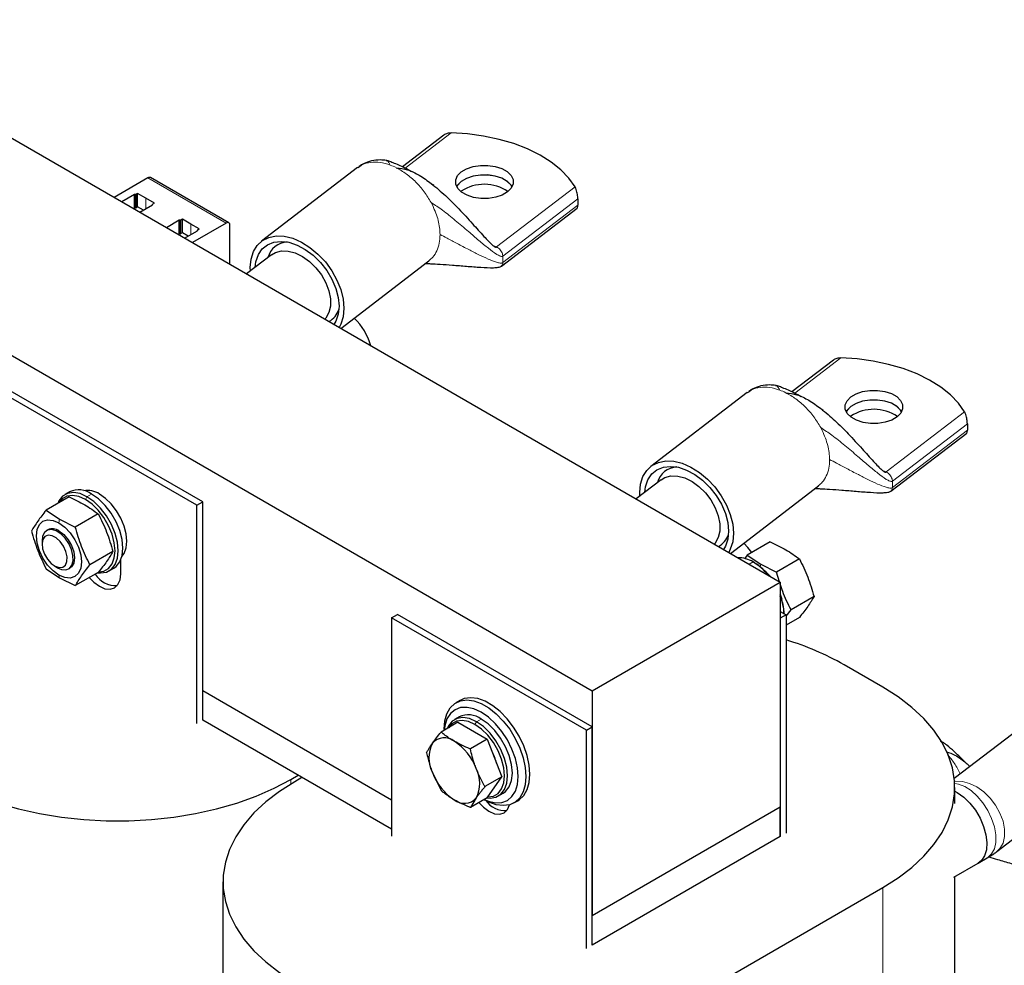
# Model space of a CAD drawing. Header units: millimetres. Extents: x 5 to 418, y 2 to 292.
# Tile 18 of 20: x 346 to 382, y 98 to 132. Entities that reach past the tile are written whole.
import ezdxf

# ---------------------------------------------------------------- set-up
doc = ezdxf.new("R2010")
doc.units = ezdxf.units.MM

msp = doc.modelspace()

# ---------------------------------------------------------------- linework, layer by layer
at = {"color": 7, "linetype": 'Continuous', "lineweight": 25}
for p, q in [((338.3818, 132.1832), (373.7371, 111.773)), ((331.5511, 128.2399), (366.9065, 107.8297)), ((361.5209, 127.9952), (360.0137, 126.8405)), ((358.3879, 126.8162), (354.8974, 124.1421)), ((358.4582, 126.8504), (358.3949, 126.8067)), ((350.7703, 126.4434), (349.5473, 125.7374)), ((353.7128, 124.8124), (350.8703, 126.4533)), ((361.1534, 126.1665), (361.1074, 126.1999)), ((350.2895, 125.8434), (349.8266, 125.5762)), ((350.3224, 125.8434), (350.2895, 125.8434)), ((350.2895, 125.3535), (350.2895, 125.8434)), ((350.4026, 125.8801), (350.3507, 125.8501)), ((350.7066, 125.7046), (350.4026, 125.8801)), ((350.4026, 125.3902), (350.4026, 125.8801)), ((362.1547, 125.96), (362.1374, 125.9463)), ((351.0107, 125.5291), (350.7066, 125.7046)), ((350.9471, 125.4637), (350.9471, 125.4828)), ((350.9588, 125.4991), (351.0107, 125.5291)), ((366.3856, 125.6885), (366.3856, 125.4544)), ((350.251, 125.3312), (350.2895, 125.3535)), ((350.3224, 125.3535), (350.2895, 125.3535)), ((350.4026, 125.3902), (350.3507, 125.3602)), ((350.6111, 125.2698), (350.4026, 125.3902)), ((350.4842, 125.1966), (350.9471, 125.4637)), ((363.609, 123.2412), (366.3632, 125.3511)), ((351.9158, 124.9045), (351.453, 124.6373)), ((351.9487, 124.9045), (351.9158, 124.9045)), ((351.9158, 124.4146), (351.9158, 124.9045)), ((352.0289, 124.9412), (351.977, 124.9113)), ((352.333, 124.7657), (352.0289, 124.9412)), ((352.0289, 124.4513), (352.0289, 124.9412)), ((352.6371, 124.5902), (352.333, 124.7657)), ((353.6129, 124.8025), (352.3899, 124.0964)), ((351.8773, 124.3924), (351.9158, 124.4146)), ((351.9487, 124.4146), (351.9158, 124.4146)), ((352.0289, 124.4513), (351.977, 124.4213)), ((352.2375, 124.3309), (352.0289, 124.4513)), ((352.1106, 124.2577), (352.5734, 124.5249)), ((352.5734, 124.5249), (352.5734, 124.5439)), ((352.5851, 124.5602), (352.6371, 124.5902)), ((353.7543, 123.3088), (353.7543, 124.7208)), ((355.2684, 123.6579), (354.3579, 122.9603)), ((357.7806, 120.9845), (360.9786, 123.4344)), ((375.663, 119.8311), (374.1558, 118.6764)), ((352.7643, 114.6873), (345.6933, 118.7694)), ((372.6004, 118.6863), (372.537, 118.6426)), ((352.5522, 114.5649), (345.4811, 118.6469)), ((372.5301, 118.6521), (369.0396, 115.978)), ((375.2955, 118.0025), (375.2496, 118.0358)), ((376.2968, 117.7959), (376.2795, 117.7822)), ((380.5277, 117.5244), (380.5277, 117.2903)), ((377.7511, 115.0771), (380.5054, 117.1871)), ((369.4105, 115.4938), (368.5, 114.7963)), ((371.9227, 112.8204), (375.1208, 115.2704)), ((347.9122, 114.8663), (347.0798, 114.3858)), ((347.9339, 115.052), (347.7642, 114.9541)), ((352.5522, 114.5649), (352.7643, 114.6873)), ((352.5522, 106.6444), (352.5522, 114.5649)), ((352.7643, 106.7669), (352.7643, 114.6873)), ((347.0798, 114.3858), (347.5724, 114.0574)), ((347.5724, 114.0574), (348.1412, 113.773)), ((348.9736, 114.2535), (348.1412, 113.773)), ((347.1459, 113.6734), (347.0988, 113.6462)), ((346.9331, 113.28), (346.9331, 113.1547)), ((373.368, 113.2335), (372.5356, 112.753)), ((349.5044, 112.8857), (348.672, 112.4051)), ((372.5356, 112.753), (372.4384, 112.6249)), ((372.5356, 112.753), (373.0283, 112.4246)), ((374.4295, 112.6207), (373.5971, 112.1402)), ((347.0798, 112.2628), (347.5724, 111.9344)), ((347.3902, 112.3628), (347.4987, 112.3002)), ((347.8988, 112.2605), (347.9458, 112.2877)), ((349.3641, 112.1827), (349.5338, 112.2807)), ((349.7945, 112.0741), (349.7945, 112.5994)), ((372.8037, 112.4746), (372.7472, 112.5073)), ((373.0283, 112.4246), (373.5971, 112.1402)), ((347.5724, 111.9344), (348.1412, 111.65)), ((348.9736, 112.1305), (348.1412, 111.65)), ((373.2361, 112.1202), (373.3641, 111.9883)), ((373.7103, 111.7884), (373.5971, 112.1402)), ((366.9065, 107.8297), (373.7371, 111.773)), ((373.7371, 111.773), (373.7371, 103.6075)), ((373.7371, 111.3428), (373.7878, 111.1644)), ((374.9602, 111.2528), (374.1278, 110.7723)), ((359.6233, 110.4828), (359.8354, 110.6053)), ((366.6943, 106.4008), (359.6233, 110.4828)), ((359.6233, 110.4828), (359.6233, 102.5624)), ((366.9065, 106.5232), (359.8354, 110.6053)), ((373.7371, 110.7114), (373.9492, 110.589)), ((373.9492, 110.589), (373.7371, 110.4665)), ((373.7371, 110.4665), (373.7371, 102.546)), ((373.9492, 110.5372), (374.1278, 110.7723)), ((373.9492, 110.589), (373.9492, 102.6685)), ((374.4295, 110.4977), (373.9492, 110.2205)), ((377.4636, 107.9629), (376.0494, 108.7793)), ((359.6233, 103.8688), (352.7643, 107.8284)), ((366.9065, 107.8297), (366.9065, 99.6643)), ((362.1089, 107.4843), (361.9675, 107.4026)), ((383.5527, 107.3297), (380.0532, 104.6488)), ((362.076, 106.888), (361.9063, 106.79)), ((359.6233, 102.8073), (352.7643, 106.7669)), ((362.0341, 106.6905), (361.4212, 106.3367)), ((362.0341, 106.6905), (363.0956, 106.0778)), ((361.5325, 106.4411), (361.5325, 106.401)), ((366.6943, 106.4008), (366.9065, 106.5232)), ((366.6943, 98.4803), (366.6943, 106.4008)), ((366.9065, 98.6028), (366.9065, 106.5232)), ((363.0956, 106.0778), (362.4826, 105.724)), ((363.0956, 106.0778), (363.6263, 104.7099)), ((355.9675, 104.6156), (356.2292, 104.7667)), ((361.1041, 104.8678), (361.4212, 104.2137)), ((381.5961, 102.0013), (385.4014, 104.9165)), ((356.3706, 104.685), (356.1089, 104.534)), ((363.6263, 104.7099), (363.0134, 104.3561)), ((363.0956, 103.9548), (363.6263, 104.7099)), ((363.5062, 104.0186), (363.6759, 104.1166)), ((380.0703, 103.7423), (380.0703, 104.3299)), ((363.0956, 103.9548), (362.4826, 103.601)), ((362.6962, 103.9486), (362.4826, 103.601)), ((362.9823, 103.8894), (363.0171, 103.8693)), ((364.0673, 103.7652), (364.2087, 103.8469)), ((373.7371, 103.6075), (366.9065, 99.6643)), ((373.7371, 102.546), (373.7371, 103.6075)), ((373.7371, 102.546), (366.9065, 98.6028)), ((380.0375, 101.0682), (380.9197, 101.5801)), ((380.9232, 101.5821), (381.2486, 101.7699)), ((353.5022, 100.901), (353.5022, 75.9148)), ((380.0703, 79.3437), (380.0703, 101.0872)), ((370.1097, 96.4516), (377.4636, 100.6969)), ((366.9065, 98.6028), (366.9065, 99.6643))]:
    msp.add_line(p, q, dxfattribs=at)
at = {"color": 7, "linetype": 'Continuous', "lineweight": 18}
for p, q in [((360.1171, 126.7927), (361.7896, 128.074)), ((350.7703, 126.4434), (353.6129, 124.8025)), ((350.3224, 125.3535), (350.3224, 125.8434)), ((350.3507, 125.3602), (350.3507, 125.8501)), ((366.2833, 126.1192), (363.4347, 123.9369)), ((350.7066, 125.325), (350.7066, 125.7046)), ((361.1171, 125.4376), (361.0595, 125.5489)), ((363.6636, 123.6032), (366.3856, 125.6885)), ((366.3856, 125.4544), (363.6636, 123.3691)), ((351.9487, 124.4146), (351.9487, 124.9045)), ((351.977, 124.4213), (351.977, 124.9113)), ((352.333, 124.3861), (352.333, 124.7657)), ((363.3151, 123.9889), (363.4347, 123.9369)), ((363.6511, 123.6849), (363.6636, 123.6032)), ((363.6636, 123.6032), (363.6636, 123.3691)), ((374.2593, 118.6286), (375.9318, 119.9099)), ((380.4254, 117.9551), (377.5768, 115.7728)), ((375.2592, 117.2735), (375.2016, 117.3848)), ((377.8057, 115.4391), (380.5277, 117.5244)), ((380.5277, 117.2903), (377.8057, 115.2051)), ((377.4572, 115.8248), (377.5768, 115.7728)), ((377.7933, 115.5208), (377.8057, 115.4391)), ((377.8057, 115.4391), (377.8057, 115.2051)), ((348.5075, 114.7769), (348.5641, 114.8749)), ((348.7338, 114.9728), (348.5641, 114.8749)), ((347.5459, 113.9278), (347.5724, 114.0574)), ((372.6061, 112.4259), (372.7472, 112.5073)), ((373.0095, 112.3329), (373.0283, 112.4246)), ((347.5459, 112.0334), (347.5724, 111.9344)), ((362.6497, 106.6128), (362.7063, 106.7108)), ((362.876, 106.8087), (362.7063, 106.7108)), ((355.9675, 104.6156), (355.9675, 104.4505)), ((377.4636, 100.6969), (377.4636, 75.7107))]:
    msp.add_line(p, q, dxfattribs=at)
at = {"color": 7, "linetype": 'Continuous', "lineweight": 25, "flags": 128}
for points in [[(366.2833, 126.1192), (366.0578, 126.4384), (365.7679, 126.7399), (365.4179, 127.0193), (365.0127, 127.2725), (364.558, 127.4961), (364.0604, 127.6868), (363.527, 127.8419), (362.9653, 127.9591), (362.3834, 128.0369), (361.7896, 128.074)], [(362.1547, 126.6622), (362.3468, 126.7751), (362.583, 126.8554), (362.8471, 126.8977), (363.1212, 126.899), (363.3866, 126.8594), (363.6252, 126.7815), (363.8207, 126.6706), (363.9598, 126.5343), (364.0331, 126.3818), (364.0354, 126.2235), (363.9668, 126.0703), (363.8318, 125.9326), (363.6397, 125.8198), (363.4035, 125.7394), (363.1394, 125.6972), (362.8653, 125.6958), (362.5999, 125.7354), (362.3614, 125.8133), (362.1659, 125.9242), (362.0267, 126.0606), (361.9535, 126.2131), (361.9511, 126.3713), (362.0197, 126.5245), (362.1547, 126.6622)], [(363.9985, 126.1223), (363.9598, 126.184), (363.8207, 126.3203), (363.6252, 126.4312), (363.3866, 126.5091), (363.1212, 126.5488), (362.8471, 126.5474), (362.583, 126.5051), (362.3468, 126.4248), (362.1547, 126.3119)], [(363.9981, 126.1214), (363.9598, 126.1823), (363.8207, 126.3187), (363.6252, 126.4296), (363.3866, 126.5075), (363.1212, 126.5471), (362.8471, 126.5457), (362.583, 126.5034), (362.3468, 126.4231), (362.1547, 126.3103)], [(362.1547, 126.3119), (362.0197, 126.1742), (361.9881, 126.1223)], [(362.1547, 126.3103), (362.0197, 126.1726), (361.9885, 126.1214)], [(354.4959, 123.0661), (354.4917, 123.1913), (354.5206, 123.4982), (354.6065, 123.7696), (354.7465, 123.996), (354.9356, 124.1698), (355.1676, 124.2851), (355.4345, 124.338), (355.7272, 124.3266), (356.0358, 124.2513), (356.3497, 124.1148), (356.6583, 123.9216), (356.951, 123.6783), (357.2179, 123.3932), (357.4499, 123.0761), (357.6391, 122.7377), (357.779, 122.3895), (357.8649, 122.0434), (357.8939, 121.7113), (357.8649, 121.4043), (357.779, 121.1329), (357.7193, 121.0198)], [(354.6739, 123.2025), (354.7006, 123.4038), (354.7872, 123.658), (354.9278, 123.8657), (355.117, 124.0192), (355.3475, 124.1123), (355.6105, 124.1416), (355.896, 124.106), (356.1928, 124.0068), (356.4896, 123.8478), (356.775, 123.6351), (357.038, 123.3769), (357.2686, 123.0832), (357.4578, 122.7652), (357.5984, 122.4351), (357.6849, 122.1056), (357.7142, 121.7894), (357.6849, 121.4987), (357.5984, 121.2445), (357.5307, 121.1287)], [(355.2684, 123.6579), (355.4069, 123.7391), (355.6242, 123.7952), (355.868, 123.7884), (356.127, 123.7192), (356.3892, 123.5906), (356.6421, 123.4088), (356.874, 123.1822), (357.0741, 122.9214), (357.2329, 122.6386), (357.3431, 122.3471), (357.3996, 122.0605), (357.3996, 121.7921), (357.3431, 121.5545), (357.2329, 121.3589), (357.1996, 121.3199)], [(380.4254, 117.9551), (380.1999, 118.2744), (379.9101, 118.5758), (379.56, 118.8552), (379.1548, 119.1085), (378.7001, 119.332), (378.2025, 119.5227), (377.6691, 119.6778), (377.1074, 119.795), (376.5256, 119.8728), (375.9318, 119.9099)], [(376.2968, 118.4981), (376.489, 118.611), (376.7251, 118.6913), (376.9893, 118.7336), (377.2634, 118.735), (377.5287, 118.6953), (377.7673, 118.6174), (377.9628, 118.5065), (378.1019, 118.3702), (378.1752, 118.2177), (378.1776, 118.0595), (378.109, 117.9063), (377.974, 117.7685), (377.7819, 117.6557), (377.5457, 117.5754), (377.2815, 117.5331), (377.0074, 117.5317), (376.7421, 117.5713), (376.5035, 117.6492), (376.308, 117.7601), (376.1689, 117.8965), (376.0956, 118.049), (376.0932, 118.2072), (376.1619, 118.3604), (376.2968, 118.4981)], [(378.1406, 117.9582), (378.1019, 118.0199), (377.9628, 118.1562), (377.7673, 118.2671), (377.5287, 118.345), (377.2634, 118.3847), (376.9893, 118.3833), (376.7251, 118.341), (376.489, 118.2607), (376.2968, 118.1478)], [(378.1402, 117.9574), (378.1019, 118.0182), (377.9628, 118.1546), (377.7673, 118.2655), (377.5287, 118.3434), (377.2634, 118.383), (376.9893, 118.3817), (376.7251, 118.3394), (376.489, 118.2591), (376.2968, 118.1462)], [(376.2968, 118.1478), (376.1619, 118.0101), (376.1302, 117.9582)], [(376.2968, 118.1462), (376.1619, 118.0085), (376.1306, 117.9574)], [(368.6381, 114.902), (368.6338, 115.0272), (368.6628, 115.3342), (368.7487, 115.6055), (368.8886, 115.8319), (369.0778, 116.0058), (369.3098, 116.1211), (369.5767, 116.1739), (369.8694, 116.1625), (370.1779, 116.0873), (370.4919, 115.9507), (370.8004, 115.7575), (371.0931, 115.5142), (371.36, 115.2292), (371.592, 114.912), (371.7812, 114.5736), (371.9211, 114.2254), (372.007, 113.8794), (372.036, 113.5472), (372.007, 113.2402), (371.9211, 112.9689), (371.8615, 112.8557)], [(368.8161, 115.0384), (368.8427, 115.2398), (368.9293, 115.4939), (369.0699, 115.7017), (369.2591, 115.8551), (369.4897, 115.9482), (369.7527, 115.9776), (370.0381, 115.9419), (370.3349, 115.8427), (370.6317, 115.6837), (370.9171, 115.471), (371.1801, 115.2128), (371.4107, 114.9191), (371.5999, 114.6011), (371.7405, 114.271), (371.8271, 113.9415), (371.8563, 113.6253), (371.8271, 113.3346), (371.7405, 113.0805), (371.6728, 112.9646)], [(369.4105, 115.4938), (369.549, 115.575), (369.7663, 115.6311), (370.0101, 115.6244), (370.2692, 115.5551), (370.5313, 115.4265), (370.7842, 115.2447), (371.0161, 115.0181), (371.2162, 114.7573), (371.3751, 114.4746), (371.4853, 114.183), (371.5417, 113.8964), (371.5417, 113.628), (371.4853, 113.3904), (371.3751, 113.1948), (371.3417, 113.1558)], [(348.5641, 114.8749), (348.3124, 114.9874), (348.0732, 115.0289), (347.8587, 114.997), (347.6796, 114.8936), (347.5448, 114.7237), (347.5009, 114.6289)], [(348.5075, 114.7769), (348.2684, 114.8838), (348.0412, 114.9232), (347.8374, 114.893), (347.6672, 114.7947), (347.5546, 114.6599)], [(349.0088, 112.1485), (349.1777, 112.1785), (349.3479, 112.2768), (349.4759, 112.4382), (349.5554, 112.6546), (349.5823, 112.9153), (349.5554, 113.207), (349.4759, 113.5152), (349.3479, 113.8245), (349.1777, 114.1192), (348.9739, 114.3848), (348.7467, 114.6077), (348.5075, 114.7769)], [(348.9508, 112.1174), (349.055, 112.1079), (349.2695, 112.1397), (349.4487, 112.2432), (349.5834, 112.4131), (349.6671, 112.6409), (349.6955, 112.9153), (349.6671, 113.2224), (349.5834, 113.5468), (349.4487, 113.8723), (349.2695, 114.1826), (349.055, 114.4621), (348.8159, 114.6968), (348.5641, 114.8749)], [(349.5338, 112.2807), (349.6184, 112.3412), (349.7532, 112.5111), (349.8368, 112.7389), (349.8652, 113.0132), (349.8368, 113.3203), (349.7532, 113.6448), (349.6184, 113.9703), (349.4392, 114.2806), (349.2247, 114.5601), (348.9856, 114.7947), (348.7338, 114.9728)], [(349.8294, 112.7077), (349.9086, 112.8188), (349.9818, 113.0181), (350.0066, 113.2582), (349.9818, 113.5269), (349.9086, 113.8107), (349.7906, 114.0956), (349.6339, 114.3671), (349.4462, 114.6116), (349.2369, 114.817), (349.0167, 114.9728)], [(347.5459, 112.0334), (347.3336, 112.1882), (347.1358, 112.397), (346.9659, 112.6456), (346.8355, 112.9171), (346.7536, 113.1928), (346.7256, 113.4541), (346.7536, 113.6831), (346.8355, 113.8642), (346.9659, 113.9852), (347.1358, 114.0376), (347.3336, 114.018), (347.5459, 113.9278)], [(347.4987, 112.3002), (347.6394, 112.2395), (347.7947, 112.2258), (347.9236, 112.2768), (348.0149, 112.3879), (348.0602, 112.5493), (348.0557, 112.7465), (348.0017, 112.9622), (347.903, 113.177), (347.7684, 113.372), (347.6098, 113.5298), (347.4414, 113.6364), (347.2781, 113.6823), (347.1344, 113.6634), (347.023, 113.5814), (346.954, 113.4436), (346.9331, 113.28)], [(347.5459, 113.9278), (347.7582, 113.7729), (347.956, 113.5641), (348.1259, 113.3155), (348.2562, 113.0441), (348.3382, 112.7683), (348.3661, 112.5071), (348.3382, 112.278), (348.2562, 112.0969), (348.1259, 111.976), (347.956, 111.9235), (347.7582, 111.9431), (347.5459, 112.0334)], [(347.0196, 112.7958), (347.1266, 112.6118), (347.2621, 112.458), (347.4116, 112.3511), (347.5587, 112.3027), (347.6876, 112.318), (347.7843, 112.3954), (347.8383, 112.5265), (347.8437, 112.697), (347.8, 112.8886), (347.7119, 113.0804), (347.589, 113.2516), (347.4445, 113.3837), (347.2942, 113.4624), (347.1542, 113.4792), (347.0399, 113.4322), (346.9635, 113.3265), (346.9334, 113.1736), (346.9528, 112.9901), (347.0196, 112.7958)], [(347.5459, 113.6338), (347.7207, 113.5009), (347.8784, 113.3171), (348.0035, 113.1003), (348.0839, 112.8719), (348.1116, 112.654), (348.0839, 112.4681), (348.0035, 112.3324), (347.9458, 112.2877)], [(372.6993, 112.8474), (372.5566, 113.0311), (372.4083, 113.1924)], [(348.6494, 111.9434), (348.8153, 111.7718), (349.0167, 111.625), (349.218, 111.5394), (349.4056, 111.5208), (349.5667, 111.5705), (349.6903, 111.6852), (349.768, 111.857), (349.7945, 112.0741)], [(377.4636, 100.6969), (378.0174, 101.0476), (378.5128, 101.4263), (378.9456, 101.8298), (379.312, 102.2546), (379.6089, 102.6971), (379.8339, 103.1536), (379.985, 103.6201), (380.0608, 104.0926), (380.0608, 104.5672), (379.985, 105.0397), (379.8339, 105.5062), (379.6089, 105.9627), (379.312, 106.4052), (378.9456, 106.83), (378.5128, 107.2335), (378.0174, 107.6122), (377.4636, 107.9629)], [(361.5325, 106.4411), (361.5577, 106.7416), (361.6327, 107.0027), (361.7549, 107.2154), (361.92, 107.3726), (362.1225, 107.4689), (362.3555, 107.501), (362.611, 107.4678), (362.8804, 107.3704), (363.1544, 107.2122), (363.4237, 106.9986), (363.6793, 106.7368), (363.9122, 106.4357), (364.1148, 106.1056), (364.2799, 105.7578), (364.402, 105.404), (364.477, 105.0564), (364.5023, 104.7267), (364.477, 104.4262), (364.402, 104.1651), (364.2799, 103.9524), (364.1148, 103.7952), (363.9122, 103.6989), (363.6793, 103.6668), (363.4237, 103.7), (363.1544, 103.7974), (363.0171, 103.8693)], [(364.2087, 103.8469), (364.2562, 103.8768), (364.4213, 104.034), (364.5434, 104.2468), (364.6184, 104.5078), (364.6437, 104.8083), (364.6184, 105.138), (364.5434, 105.4857), (364.4213, 105.8394), (364.2562, 106.1873), (364.0537, 106.5174), (363.8207, 106.8184), (363.5652, 107.0802), (363.2958, 107.2939), (363.0218, 107.4521), (362.7524, 107.5494), (362.4969, 107.5826), (362.2639, 107.5505), (362.1089, 107.4843)], [(362.9869, 103.8921), (363.1381, 103.8293), (363.3901, 103.7721), (363.6224, 103.7814), (363.826, 103.8568), (363.993, 103.9955), (364.1172, 104.192), (364.1936, 104.4389), (364.2195, 104.7267), (364.1936, 105.0443), (364.1172, 105.3794), (363.993, 105.7193), (363.826, 106.0509), (363.6224, 106.3613), (363.3901, 106.6388), (363.1381, 106.8726), (362.876, 107.0537), (362.6139, 107.1752), (362.3618, 107.2324), (362.1295, 107.2231), (361.926, 107.1477), (361.7589, 107.0091), (361.6347, 106.8125), (361.5583, 106.5656), (361.5371, 106.4036)], [(362.7063, 106.7108), (362.4545, 106.8234), (362.2154, 106.8648), (362.0009, 106.833), (361.8217, 106.7295), (361.6869, 106.5596), (361.6431, 106.4648)], [(362.6497, 106.6128), (362.4105, 106.7197), (362.1833, 106.7591), (361.9796, 106.7289), (361.8094, 106.6306), (361.6967, 106.4958)], [(363.1162, 103.9842), (363.3198, 104.0144), (363.49, 104.1127), (363.618, 104.2741), (363.6975, 104.4906), (363.7245, 104.7512), (363.6975, 105.0429), (363.618, 105.3511), (363.49, 105.6604), (363.3198, 105.9552), (363.116, 106.2207), (362.8888, 106.4436), (362.6497, 106.6128)], [(363.093, 103.9533), (363.1971, 103.9438), (363.4116, 103.9757), (363.5908, 104.0791), (363.7256, 104.249), (363.8093, 104.4768), (363.8376, 104.7512), (363.8093, 105.0583), (363.7256, 105.3827), (363.5908, 105.7082), (363.4116, 106.0185), (363.1971, 106.298), (362.958, 106.5327), (362.7063, 106.7108)], [(363.6759, 104.1166), (363.7605, 104.1771), (363.8953, 104.347), (363.979, 104.5748), (364.0073, 104.8492), (363.979, 105.1562), (363.8953, 105.4807), (363.7605, 105.8062), (363.5814, 106.1165), (363.3668, 106.396), (363.1277, 106.6307), (362.876, 106.8087)], [(343.381, 104.6156), (343.9885, 104.2959), (344.6446, 104.0099), (345.3435, 103.7601), (346.0794, 103.5486), (346.8459, 103.3771), (347.6366, 103.2473), (348.4447, 103.1601), (349.2632, 103.1163), (350.0853, 103.1163), (350.9039, 103.1601), (351.7119, 103.2473), (352.5026, 103.3771), (353.2692, 103.5486), (354.0051, 103.7601), (354.704, 104.0099), (355.36, 104.2959), (355.9675, 104.6156)], [(356.1089, 104.534), (355.5551, 104.1833), (355.0597, 103.8046), (354.627, 103.4011), (354.2605, 102.9763), (353.9636, 102.5337), (353.7386, 102.0773), (353.5875, 101.6108), (353.5117, 101.1383), (353.5117, 100.6637), (353.5875, 100.1912), (353.7386, 99.7247), (353.9636, 99.2682), (354.2605, 98.8257), (354.627, 98.4009), (355.0597, 97.9974), (355.5551, 97.6187), (356.1089, 97.268)], [(380.0703, 104.1887), (380.1633, 104.1396), (380.3968, 103.9752), (380.6192, 103.7593), (380.8198, 103.5022), (380.989, 103.2164), (381.1188, 102.9153), (381.2029, 102.6134), (381.2373, 102.3252), (381.2205, 102.0643), (381.1531, 101.8433), (381.0384, 101.6728), (380.9195, 101.58)], [(362.7916, 103.7793), (362.9575, 103.6077), (363.1588, 103.4609), (363.3601, 103.3753), (363.5477, 103.3567), (363.7088, 103.4065), (363.8324, 103.5211), (363.9101, 103.6929), (363.9117, 103.6988)]]:
    msp.add_lwpolyline(points, dxfattribs=at)
at = {"color": 7, "linetype": 'Continuous', "lineweight": 18, "flags": 128}
for points in [[(380.0624, 104.5464), (380.1031, 104.5518), (380.347, 104.5451), (380.606, 104.4758), (380.8681, 104.3473), (381.1211, 104.1654), (381.353, 103.9388), (381.553, 103.6781), (381.7119, 103.3953), (381.8221, 103.1038), (381.8785, 102.8171), (381.8785, 102.5487), (381.8221, 102.3112), (381.7119, 102.1155), (381.5957, 102.001)], [(380.0669, 104.4714), (380.2011, 104.4482), (380.4305, 104.3592), (380.6626, 104.2107), (380.8865, 104.0097), (381.0918, 103.7654), (381.269, 103.4894), (381.4096, 103.1946), (381.5072, 102.8946), (381.5572, 102.6037), (381.5572, 102.3353), (381.5072, 102.102), (381.4096, 101.9148), (381.269, 101.7823), (381.2486, 101.7699)]]:
    msp.add_lwpolyline(points, dxfattribs=at)
at = {"color": 7, "linetype": 'Continuous', "lineweight": 18}
for centre in [(358.8242, 124.8862), (372.9663, 116.7221)]:
    msp.add_arc(centre, 2.1569, 63.39435, 69.58588, dxfattribs=at)
at = {"color": 7, "linetype": 'Continuous', "lineweight": 25}
for centre, radius, start, end in [((350.8289, 126.3617), 0.1006, 65.69288, 125.61758), ((362.9917, 124.6901), 1.5209, 55.68424, 123.39072), ((350.3235, 125.9011), 0.0577, 268.8559, 298.04024), ((350.9671, 125.4808), 0.0201, 114.37466, 174.3052), ((350.3235, 125.4112), 0.0577, 268.8559, 298.04024), ((351.9499, 124.9622), 0.0577, 268.8559, 298.04024), ((353.6681, 124.7348), 0.0873, 350.78596, 129.20329), ((351.9499, 124.4723), 0.0577, 268.8559, 298.04024), ((352.5934, 124.5419), 0.0201, 114.37466, 174.3052), ((355.8755, 123.35), 0.7705, 93.21858, 164.66652), ((356.9789, 121.9061), 0.7681, 298.84669, 342.01585), ((356.6997, 119.7292), 2.2587, 16.10341, 46.09166), ((377.1339, 116.526), 1.5209, 55.68424, 123.39072), ((370.0177, 115.186), 0.7705, 93.21858, 164.66652), ((348.2672, 114.3398), 0.7864, 53.60737, 115.08217), ((348.5798, 114.3167), 0.7883, 56.3395, 99.36093), ((347.3131, 113.3227), 0.3885, 53.19918, 115.49037), ((371.121, 113.742), 0.7681, 298.84669, 342.01585), ((372.2288, 111.708), 0.9527, 57.03688, 91.72171), ((371.6435, 110.694), 2.1227, 38.95748, 58.67191), ((371.7503, 110.7457), 2.0246, 38.44852, 58.64706), ((349.6118, 112.5309), 0.8827, 211.79235, 273.28138), ((371.8537, 110.565), 2.0254, 1.35655, 21.58162), ((371.7081, 110.4833), 2.1732, 3.89764, 20.99016), ((370.9294, 99.7199), 10.4061, 60.52675, 73.12991), ((362.4094, 106.1757), 0.7864, 53.60737, 115.08217), ((362.1656, 105.3985), 1.1869, 153.43643, 206.56357), ((361.5385, 105.5578), 0.5716, 50.75183, 139.4672), ((360.8241, 104.3203), 1.9952, 20.22711, 57.36203), ((361.6308, 104.7686), 1.8551, 13.67485, 28.73651), ((362.9762, 105.5576), 1.9952, 200.22711, 237.36203), ((361.6347, 104.4794), 1.1869, 333.43643, 26.56357), ((362.2618, 104.3201), 0.5716, 230.75183, 319.4672), ((363.7513, 104.3422), 0.8583, 214.75666, 273.5523)]:
    msp.add_arc(centre, radius, start, end, dxfattribs=at)
for points, knots in [([(361.7896, 128.074), (361.7417, 128.0706), (361.6474, 128.064), (361.5532, 128.0272), (361.5226, 127.9958), (361.5214, 127.9946)], [0, 0, 0, 0, 0.4980329, 0.9800986, 1, 1, 1, 1]), ([(359.4303, 127.0768), (359.3573, 127.0849), (359.1954, 127.103), (358.9541, 127.0777), (358.7572, 127.0232), (358.6341, 126.9706), (358.528, 126.9142), (358.4753, 126.8779), (358.4505, 126.8607)], [0, 0, 0, 0, 0.2547103, 0.5650417, 0.7003942, 0.8154283, 0.9128068, 1, 1, 1, 1]), ([(360.3503, 126.6677), (360.2671, 126.7135), (360.0428, 126.837), (359.7615, 126.9599), (359.5537, 127.0389), (359.4722, 127.0668), (359.443, 127.0738), (359.431, 127.0766)], [0, 0, 0, 0, 0.2684219, 0.7234243, 0.8916097, 0.9552052, 1, 1, 1, 1]), ([(359.7901, 126.8146), (359.9291, 126.7966), (360.2339, 126.7571), (360.6551, 126.5308), (361.1136, 126.2131), (361.588, 125.7973), (362.0819, 125.3049), (362.5425, 124.8046), (362.8952, 124.4092), (363.1316, 124.1555), (363.2631, 124.0268), (363.353, 123.9523), (363.4047, 123.9306), (363.425, 123.9313), (363.4316, 123.9351), (363.4347, 123.9369)], [0, 0, 0, 0, 0.07815907, 0.17141855, 0.27918581, 0.41905409, 0.56403557, 0.72188794, 0.857226, 0.91147673, 0.95419963, 0.9837127, 0.99423032, 0.9973255, 1, 1, 1, 1]), ([(366.3856, 125.6885), (366.3849, 125.7125), (366.3834, 125.7605), (366.3719, 125.8455), (366.3538, 125.9351), (366.3263, 126.0293), (366.3007, 126.0889), (366.2852, 126.1159), (366.2833, 126.1192)], [0, 0, 0, 0, 0.1625415, 0.324504, 0.4998447, 0.7117953, 0.9647227, 1, 1, 1, 1]), ([(366.3627, 125.3517), (366.3682, 125.3582), (366.3794, 125.3716), (366.3852, 125.4155), (366.3855, 125.4476), (366.3856, 125.4544)], [0, 0, 0, 0, 0.4235618, 0.8778129, 1, 1, 1, 1]), ([(360.834, 123.342), (360.8338, 123.3407), (360.8331, 123.3378), (360.8583, 123.3363), (360.9191, 123.3345), (361.0873, 123.3297), (361.416, 123.3128), (361.8502, 123.2796), (362.3467, 123.2377), (362.8431, 123.1981), (363.2309, 123.1778), (363.4629, 123.1919), (363.5588, 123.2118), (363.5935, 123.2321), (363.609, 123.2412)], [0, 0, 0, 0, 0.0256288, 0.0601902, 0.0906159, 0.1469706, 0.2649704, 0.4126259, 0.5817156, 0.7540256, 0.9049096, 0.9610049, 0.9825905, 1, 1, 1, 1]), ([(375.9318, 119.9099), (375.8839, 119.9066), (375.7895, 119.8999), (375.6953, 119.8631), (375.6648, 119.8318), (375.6636, 119.8305)], [0, 0, 0, 0, 0.4980329, 0.9800986, 1, 1, 1, 1]), ([(373.5725, 118.9127), (373.4995, 118.9208), (373.3376, 118.9389), (373.0962, 118.9136), (372.8993, 118.8591), (372.7762, 118.8065), (372.6702, 118.7501), (372.6175, 118.7138), (372.5926, 118.6966)], [0, 0, 0, 0, 0.2547103, 0.5650417, 0.7003942, 0.8154283, 0.9128068, 1, 1, 1, 1]), ([(374.4924, 118.5036), (374.4092, 118.5494), (374.1849, 118.6729), (373.9037, 118.7959), (373.6958, 118.8748), (373.6143, 118.9027), (373.5852, 118.9097), (373.5731, 118.9126)], [0, 0, 0, 0, 0.2684219, 0.7234243, 0.8916097, 0.9552052, 1, 1, 1, 1]), ([(373.9322, 118.6506), (374.0712, 118.6325), (374.3761, 118.593), (374.7972, 118.3667), (375.2558, 118.049), (375.7301, 117.6333), (376.224, 117.1409), (376.6847, 116.6406), (377.0374, 116.2451), (377.2738, 115.9914), (377.4052, 115.8627), (377.4951, 115.7882), (377.5468, 115.7665), (377.5671, 115.7672), (377.5737, 115.771), (377.5768, 115.7728)], [0, 0, 0, 0, 0.0781591, 0.1714186, 0.2791858, 0.4190541, 0.5640356, 0.7218879, 0.857226, 0.9114767, 0.9541996, 0.9837127, 0.9942303, 0.9973255, 1, 1, 1, 1]), ([(380.5277, 117.5244), (380.527, 117.5484), (380.5255, 117.5964), (380.514, 117.6814), (380.4959, 117.771), (380.4684, 117.8652), (380.4428, 117.9248), (380.4273, 117.9518), (380.4254, 117.9551)], [0, 0, 0, 0, 0.1625415, 0.324504, 0.4998447, 0.7117953, 0.9647227, 1, 1, 1, 1]), ([(380.5048, 117.1876), (380.5103, 117.1941), (380.5216, 117.2075), (380.5273, 117.2514), (380.5277, 117.2835), (380.5277, 117.2903)], [0, 0, 0, 0, 0.4235618, 0.8778129, 1, 1, 1, 1]), ([(374.9762, 115.1779), (374.9759, 115.1766), (374.9753, 115.1737), (375.0004, 115.1723), (375.0612, 115.1704), (375.2294, 115.1656), (375.5581, 115.1488), (375.9924, 115.1155), (376.4889, 115.0736), (376.9852, 115.034), (377.373, 115.0137), (377.605, 115.0278), (377.7009, 115.0477), (377.7357, 115.0681), (377.7512, 115.0771)], [0, 0, 0, 0, 0.0256288, 0.0601902, 0.0906159, 0.1469706, 0.2649704, 0.4126259, 0.5817156, 0.7540256, 0.9049096, 0.9610049, 0.9825905, 1, 1, 1, 1]), ([(347.9122, 114.8663), (348.1085, 114.775), (348.5004, 114.5927), (348.8161, 114.3665), (348.9736, 114.2535)], [0, 0, 0, 0, 0.5008729, 1, 1, 1, 1]), ([(347.0798, 114.3858), (346.9723, 114.2489), (346.7573, 113.9752), (346.6185, 113.7455), (346.5491, 113.6306)], [0, 0, 0, 0, 0.4999949, 1, 1, 1, 1]), ([(348.9736, 114.2535), (349.0811, 114.0366), (349.2962, 113.6026), (349.435, 113.1246), (349.5044, 112.8857)], [0, 0, 0, 0, 0.4999949, 1, 1, 1, 1]), ([(348.672, 112.4051), (348.5645, 112.6221), (348.3494, 113.0561), (348.2106, 113.534), (348.1412, 113.773)], [0, 0, 0, 0, 0.4999949, 1, 1, 1, 1]), ([(346.5491, 113.6306), (346.6185, 113.3917), (346.7573, 112.9137), (346.9723, 112.4797), (347.0798, 112.2628)], [0, 0, 0, 0, 0.4999949, 1, 1, 1, 1]), ([(373.368, 113.2335), (373.5643, 113.1422), (373.9562, 112.9599), (374.2719, 112.7337), (374.4295, 112.6207)], [0, 0, 0, 0, 0.5008729, 1, 1, 1, 1]), ([(349.5044, 112.8857), (349.435, 112.7708), (349.2962, 112.5411), (349.0811, 112.2674), (348.9736, 112.1305)], [0, 0, 0, 0, 0.4999949, 1, 1, 1, 1]), ([(374.4295, 112.6207), (374.537, 112.4037), (374.752, 111.9698), (374.8908, 111.4918), (374.9602, 111.2528)], [0, 0, 0, 0, 0.4999949, 1, 1, 1, 1]), ([(348.1412, 111.65), (348.2106, 111.7649), (348.3494, 111.9946), (348.5644, 112.2683), (348.672, 112.4051)], [0, 0, 0, 0, 0.4999949, 1, 1, 1, 1]), ([(374.1278, 110.7723), (374.0175, 110.9877), (373.8648, 111.2857), (373.7648, 111.6141), (373.7371, 111.7052)], [0, 0, 0, 0, 0.7226458, 1, 1, 1, 1]), ([(374.9602, 111.2528), (374.8908, 111.138), (374.752, 110.9083), (374.537, 110.6346), (374.4295, 110.4977)], [0, 0, 0, 0, 0.4999949, 1, 1, 1, 1]), ([(361.1041, 105.9293), (361.1509, 105.9938), (361.2451, 106.1235), (361.3623, 106.2654), (361.4212, 106.3367)], [0, 0, 0, 0, 0.49778063, 1, 1, 1, 1]), ([(361.9001, 106.0005), (361.8348, 106.04), (361.7036, 106.1194), (361.5475, 106.2337), (361.4568, 106.3076), (361.4212, 106.3367)], [0, 0, 0, 0, 0.3763533, 0.7548001, 1, 1, 1, 1]), ([(360.8905, 105.5816), (360.8993, 105.5982), (360.9252, 105.647), (360.9727, 105.7293), (361.0345, 105.8283), (361.0813, 105.8963), (361.1041, 105.9293)], [0, 0, 0, 0, 0.1554145, 0.4562858, 0.7359533, 1, 1, 1, 1]), ([(362.4826, 105.724), (362.4761, 105.7266), (362.3699, 105.7691), (362.1669, 105.8555), (361.9893, 105.952), (361.9001, 106.0005)], [0, 0, 0, 0, 0.0314549, 0.5139756, 1, 1, 1, 1]), ([(379.6498, 105.9562), (379.6438, 105.959), (379.6323, 105.9643), (379.6043, 105.9749), (379.5808, 105.983), (379.5662, 105.9874), (379.5639, 105.9881)], [0, 0, 0, 0, 0.3292635, 0.6381051, 0.9444017, 1, 1, 1, 1]), ([(380.4823, 105.2126), (380.4498, 105.2454), (380.3067, 105.3894), (380.0786, 105.6025), (379.8514, 105.8041), (379.7191, 105.9099), (379.6754, 105.9409), (379.6587, 105.9515), (379.6529, 105.9545), (379.65, 105.956)], [0, 0, 0, 0, 0.12368201, 0.54349358, 0.84549302, 0.9386247, 0.97163722, 0.98603351, 1, 1, 1, 1]), ([(360.8905, 105.5816), (360.8975, 105.5512), (360.9187, 105.46), (360.9578, 105.309), (361.0106, 105.1301), (361.0602, 104.9832), (361.0931, 104.8967), (361.1041, 104.8678)], [0, 0, 0, 0, 0.1247136, 0.3743002, 0.6242131, 0.874503, 1, 1, 1, 1]), ([(362.6962, 105.0101), (362.6747, 105.0675), (362.5883, 105.2984), (362.528, 105.5414), (362.4826, 105.724)], [0, 0, 0, 0, 0.24869639, 1, 1, 1, 1]), ([(379.7672, 105.6214), (379.8716, 105.5847), (380.1343, 105.4923), (380.4124, 105.2819), (380.5767, 105.1268), (380.6217, 105.0843)], [0, 0, 0, 0, 0.3235258, 0.8147095, 1, 1, 1, 1]), ([(363.0134, 104.3561), (362.9954, 104.3876), (362.9422, 104.481), (362.8602, 104.6373), (362.7716, 104.8236), (362.7209, 104.949), (362.6962, 105.0101)], [0, 0, 0, 0, 0.151417, 0.4489443, 0.7317123, 1, 1, 1, 1]), ([(361.9001, 103.8775), (361.8348, 103.917), (361.7036, 103.9964), (361.5475, 104.1107), (361.4568, 104.1846), (361.4212, 104.2137)], [0, 0, 0, 0, 0.3763533, 0.7548001, 1, 1, 1, 1]), ([(363.0134, 104.3561), (362.9986, 104.3383), (362.9542, 104.2849), (362.8832, 104.1975), (362.8033, 104.0952), (362.7416, 104.0125), (362.7076, 103.9646), (362.6962, 103.9486)], [0, 0, 0, 0, 0.1247136, 0.3743002, 0.6242131, 0.874503, 1, 1, 1, 1]), ([(362.4826, 103.601), (362.4761, 103.6036), (362.3699, 103.6461), (362.1669, 103.7325), (361.9893, 103.829), (361.9001, 103.8775)], [0, 0, 0, 0, 0.0314549, 0.5139756, 1, 1, 1, 1]), ([(381.2486, 101.7699), (381.3279, 101.8179), (381.4476, 101.8903), (381.5586, 101.9732), (381.5961, 102.0013)], [0, 0, 0, 0, 0.6619617, 1, 1, 1, 1]), ([(381.3023, 101.804), (381.4073, 101.7749), (381.6794, 101.6997), (382.1173, 101.5697), (382.5975, 101.4317), (382.9677, 101.3341), (383.193, 101.2985), (383.2872, 101.2946), (383.324, 101.3036), (383.3402, 101.3075)], [0, 0, 0, 0, 0.1549731, 0.4013606, 0.6519529, 0.8672824, 0.9464191, 0.9764951, 1, 1, 1, 1])]:
    msp.add_open_spline(points, degree=3, knots=knots, dxfattribs=at)
at = {"color": 7, "linetype": 'Continuous', "lineweight": 18}
for points, knots in [([(359.5765, 126.9076), (359.4523, 126.9456), (359.204, 127.0218), (358.8595, 127.0168), (358.6045, 126.9604), (358.4906, 126.8748), (358.4582, 126.8504)], [0, 0, 0, 0, 0.2942509, 0.5885019, 0.8827528, 1, 1, 1, 1]), ([(359.4246, 127.061), (359.4395, 127.0652), (359.4852, 127.078), (359.5398, 126.9761), (359.5765, 126.9076)], [0, 0, 0, 0, 0.3271641, 1, 1, 1, 1]), ([(363.6636, 123.6032), (363.6571, 123.5998), (363.6423, 123.5919), (363.6091, 123.5931), (363.5407, 123.6125), (363.3777, 123.7053), (363.1228, 123.8984), (362.7819, 124.1812), (362.3851, 124.5226), (361.948, 124.8926), (361.5119, 125.2532), (361.1989, 125.4578), (361.0595, 125.5489)], [0, 0, 0, 0, 0.0070991, 0.0161411, 0.0348424, 0.0819148, 0.2037604, 0.3426684, 0.4976105, 0.686255, 0.8602833, 1, 1, 1, 1]), ([(360.9741, 123.4401), (361.0248, 123.4803), (361.1441, 123.5749), (361.2726, 123.7907), (361.3671, 124.0648), (361.3786, 124.2785), (361.3844, 124.3853)], [0, 0, 0, 0, 0.1981884, 0.465459, 0.7327295, 1, 1, 1, 1]), ([(363.6636, 123.3691), (363.6556, 123.3648), (363.6375, 123.3548), (363.6035, 123.3521), (363.536, 123.3557), (363.3737, 123.3973), (363.1143, 123.5021), (362.7773, 123.6608), (362.4001, 123.8531), (362.0138, 124.0577), (361.6512, 124.2539), (361.4668, 124.3447), (361.3844, 124.3853)], [0, 0, 0, 0, 0.0104671, 0.023728, 0.0399997, 0.0899986, 0.2145276, 0.3535562, 0.5069635, 0.6923344, 0.8625907, 1, 1, 1, 1]), ([(363.6636, 123.3691), (363.6608, 123.3392), (363.6557, 123.2854), (363.6216, 123.2565), (363.6064, 123.2436)], [0, 0, 0, 0, 0.5550834, 1, 1, 1, 1]), ([(373.7186, 118.7435), (373.5945, 118.7816), (373.3462, 118.8577), (373.0017, 118.8528), (372.7466, 118.7963), (372.6328, 118.7107), (372.6004, 118.6863)], [0, 0, 0, 0, 0.2942509, 0.5885019, 0.8827528, 1, 1, 1, 1]), ([(373.5667, 118.897), (373.5816, 118.9011), (373.6273, 118.9139), (373.6819, 118.812), (373.7186, 118.7435)], [0, 0, 0, 0, 0.3271641, 1, 1, 1, 1]), ([(377.8057, 115.4391), (377.7992, 115.4357), (377.7844, 115.4278), (377.7512, 115.429), (377.6829, 115.4484), (377.5198, 115.5412), (377.2649, 115.7343), (376.924, 116.0171), (376.5272, 116.3585), (376.0901, 116.7285), (375.654, 117.0891), (375.341, 117.2937), (375.2016, 117.3848)], [0, 0, 0, 0, 0.0070991, 0.0161411, 0.0348424, 0.0819148, 0.2037604, 0.3426684, 0.4976105, 0.686255, 0.8602833, 1, 1, 1, 1]), ([(375.1162, 115.276), (375.167, 115.3162), (375.2862, 115.4108), (375.4148, 115.6266), (375.5093, 115.9007), (375.5208, 116.1144), (375.5265, 116.2212)], [0, 0, 0, 0, 0.19818845, 0.46545896, 0.73272948, 1, 1, 1, 1]), ([(377.8057, 115.2051), (377.7978, 115.2007), (377.7797, 115.1907), (377.7456, 115.188), (377.6781, 115.1916), (377.5159, 115.2332), (377.2564, 115.338), (376.9194, 115.4967), (376.5423, 115.689), (376.1559, 115.8937), (375.7933, 116.0898), (375.6089, 116.1806), (375.5265, 116.2212)], [0, 0, 0, 0, 0.0104671, 0.023728, 0.0399997, 0.0899986, 0.2145276, 0.3535562, 0.5069635, 0.6923344, 0.8625907, 1, 1, 1, 1]), ([(377.8057, 115.2051), (377.8029, 115.1752), (377.7978, 115.1213), (377.7637, 115.0924), (377.7485, 115.0795)], [0, 0, 0, 0, 0.5550834, 1, 1, 1, 1]), ([(380.2704, 104.8152), (380.2374, 104.8813), (380.1364, 105.084), (379.9745, 105.3277), (379.8459, 105.47), (379.8014, 105.5193)], [0, 0, 0, 0, 0.2403123, 0.7367769, 1, 1, 1, 1])]:
    msp.add_open_spline(points, degree=3, knots=knots, dxfattribs=at)
for points in [[(361.0595, 125.5489), (360.9798, 125.682), (360.8203, 125.9483), (360.5086, 126.3011), (360.1622, 126.6046), (359.9141, 126.7446), (359.7901, 126.8146)], [(361.3844, 124.3853), (361.3726, 124.5562), (361.3489, 124.898), (361.1943, 125.2577), (361.1171, 125.4376)], [(363.4347, 123.9369), (363.4583, 123.9244), (363.5056, 123.8995), (363.5695, 123.8374), (363.622, 123.764), (363.6414, 123.7112), (363.6511, 123.6849)], [(375.2016, 117.3848), (375.1219, 117.518), (374.9625, 117.7842), (374.6507, 118.137), (374.3043, 118.4405), (374.0563, 118.5805), (373.9322, 118.6506)], [(375.5265, 116.2212), (375.5147, 116.3921), (375.4911, 116.734), (375.3365, 117.0936), (375.2592, 117.2735)], [(377.5768, 115.7728), (377.6005, 115.7603), (377.6478, 115.7354), (377.7116, 115.6733), (377.7641, 115.5999), (377.7835, 115.5472), (377.7933, 115.5208)]]:
    msp.add_open_spline(points, degree=3, dxfattribs=at)

doc.saveas('drawing.dxf')
